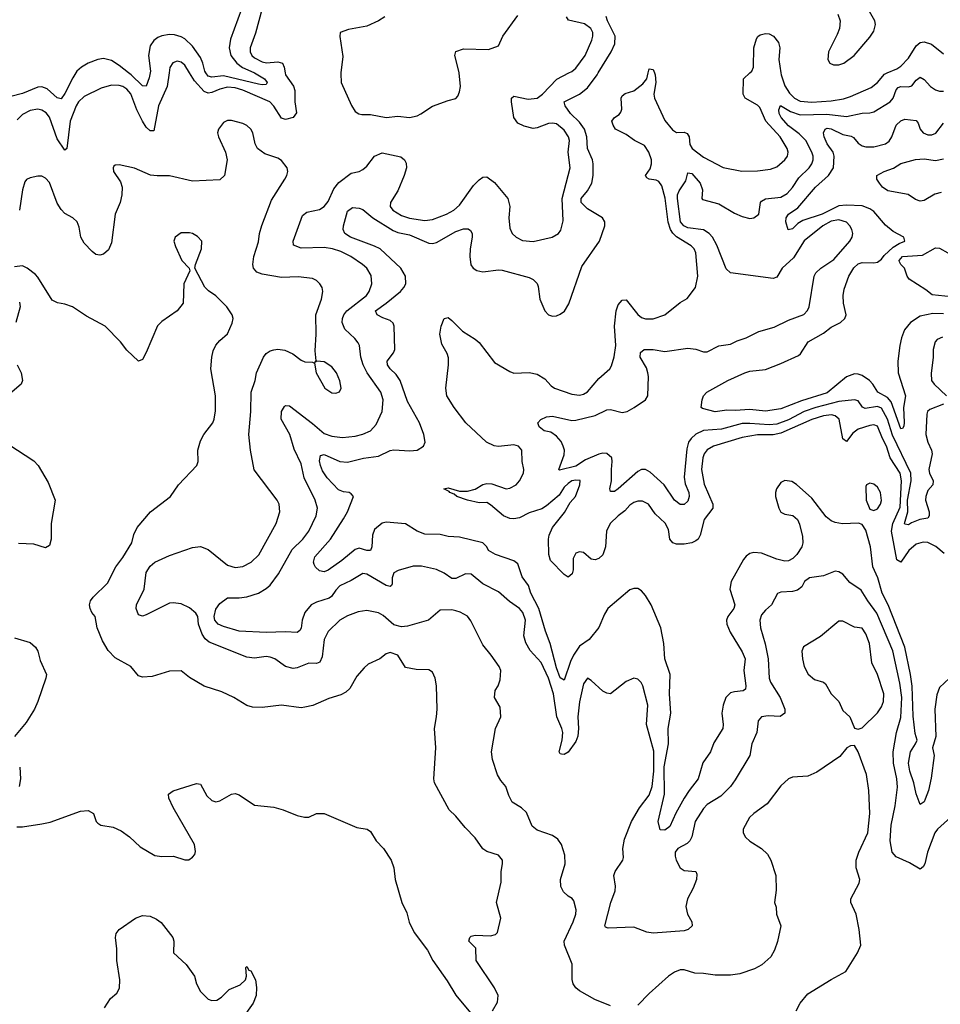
# Model space of a CAD drawing. Header units: inches. Extents: x 1603819 to 1745079, y 385938 to 533966.
# Tile 235 of 256: x 1683216 to 1687974, y 435184 to 440275. Entities that reach past the tile are written whole.
import ezdxf

# ---------------------------------------------------------------- set-up
doc = ezdxf.new("R2010")
doc.units = ezdxf.units.IN
doc.header["$MEASUREMENT"] = 0
doc.layers.add('B6483', color=7, linetype='Continuous')
doc.layers.add('B6484', color=7, linetype='Continuous')

msp = doc.modelspace()

# ---------------------------------------------------------------- linework, layer by layer
at = {"layer": 'B6483', "color": 5}
for points, elevation in [([(1683505.9, 440000), (1683490, 439974.7), (1683450, 439893.1), (1683430, 439866), (1683410, 439871.5), (1683358.5, 439918.5), (1683330, 439928.7), (1683310, 439927), (1683230, 439893.1), (1683170, 439878.6)], 420), ([(1683987.8, 440000), (1683978.7, 439930), (1683934.2, 439830), (1683910, 439700.7), (1683890, 439701.5), (1683870, 439720.3), (1683850, 439750.7), (1683820.7, 439810), (1683790, 439892.1), (1683770, 439915.8), (1683750, 439929.3), (1683730, 439935.8), (1683690, 439936.7), (1683637.9, 439922.1), (1683550, 439877.9), (1683520.4, 439850), (1683508.1, 439830), (1683476.3, 439750), (1683460.3, 439610), (1683450, 439601.1), (1683410, 439658.8), (1683370.8, 439770.8), (1683353.6, 439793.6), (1683330, 439807.7), (1683310, 439811.9), (1683270, 439806.6), (1683230, 439785.7), (1683203.1, 439756.9)], 440), ([(1683889.9, 440000), (1683885.3, 439974.7), (1683870, 439932.2), (1683850, 439933.9), (1683792.1, 439990), (1683779.2, 440000)], 420), ([(1684588.4, 440000), (1684590.2, 439990), (1684631.7, 439931.7), (1684638.9, 439910), (1684638.8, 439850), (1684646.2, 439793.8), (1684630.3, 439770), (1684590, 439758.9), (1684570, 439766.6), (1684530, 439827.7), (1684508.2, 439850), (1684370, 439911.8), (1684330, 439922.3), (1684290, 439926), (1684250, 439916.9), (1684210, 439898.2), (1684190, 439895.8), (1684170, 439903.4), (1684118.8, 439958.8), (1684094.3, 440000)], 440), ([(1684429.1, 440000), (1684482.2, 439970), (1684494.3, 439950), (1684490, 439940.5), (1684470, 439937.7), (1684450, 439941.2), (1684270, 439985.8), (1684210, 439979), (1684190, 439983.4), (1684179, 440000)], 420), ([(1688028.8, 436151.2), (1687960.3, 436090), (1687945.8, 436070), (1687907.9, 435970), (1687893.4, 435910), (1687885.5, 435894.5), (1687870, 435882), (1687815, 435915), (1687746.1, 435946.1), (1687725, 435970), (1687715.6, 436030), (1687719.9, 436110), (1687740.2, 436210), (1687752.6, 436307.4), (1687749.3, 436350), (1687731.7, 436430), (1687729.9, 436490.1), (1687747.5, 436590), (1687770, 436667.7), (1687775, 436770), (1687764.6, 436844.6), (1687727.9, 437012.1), (1687646.9, 437206.9), (1687599.2, 437270), (1687565.6, 437325.6), (1687505.7, 437365.7), (1687470, 437408), (1687450, 437420.5), (1687430, 437423.5), (1687370, 437400.4), (1687298.8, 437390), (1687273, 437370), (1687257.6, 437342.4), (1687235.4, 437324.6), (1687210, 437317.8), (1687150, 437314.7), (1687132.3, 437307.7), (1687102.4, 437250), (1687070, 437222.4), (1687050, 437197.6), (1687040.7, 437170), (1687044.5, 437130), (1687068.3, 437048.3), (1687085.1, 436970), (1687089.1, 436870), (1687096.5, 436850), (1687147.1, 436770), (1687170.2, 436710), (1687170.2, 436689.8), (1687147.2, 436672.8), (1687084.1, 436675.9), (1687050.8, 436670), (1687032.2, 436650), (1687026.7, 436590), (1687000.3, 436530), (1686990.3, 436470), (1686914.7, 436345.3), (1686890.1, 436309.9), (1686840.4, 436259.6), (1686770, 436217.8), (1686750, 436196.1), (1686707.8, 436130), (1686689.3, 436050.7), (1686680.3, 436030), (1686665.2, 436014.8), (1686616.9, 435990), (1686604.4, 435970), (1686603.3, 435950), (1686608.9, 435930), (1686630, 435890.2), (1686650, 435876.5), (1686710, 435870.4), (1686716.5, 435856.5), (1686713.7, 435830), (1686696, 435784), (1686667.4, 435730), (1686658.5, 435690), (1686667.8, 435650), (1686690.3, 435610), (1686692.2, 435590), (1686670.5, 435570), (1686650, 435564.2), (1686490, 435551.7), (1686457.1, 435557.1), (1686390, 435583.5), (1686257.5, 435577.5), (1686243, 435583), (1686240.7, 435590), (1686271.1, 435710), (1686293, 435770), (1686295.2, 435795.2), (1686287.5, 435850), (1686294.3, 435870), (1686333.2, 435930), (1686336.6, 435943.4), (1686333.5, 435990), (1686341.8, 436038.2), (1686378.2, 436130), (1686419.8, 436200.2), (1686470, 436265), (1686484.3, 436310), (1686494, 436390), (1686493.1, 436493.1), (1686455.8, 436630), (1686462.9, 436730), (1686437.2, 436830), (1686427.6, 436847.6), (1686410, 436865.6), (1686390, 436869.6), (1686350, 436852.8), (1686270, 436789.7), (1686250, 436792.4), (1686230, 436803.9), (1686170, 436858.9), (1686150, 436869.6), (1686130, 436841.2), (1686108.7, 436748.7), (1686101.4, 436670), (1686104.6, 436610), (1686100.9, 436570), (1686090, 436543.6), (1686051.6, 436488.4), (1686030, 436475.6), (1686017, 436477), (1686010, 436479.3), (1686004.2, 436490), (1686019.2, 436550), (1686022.7, 436590), (1686018.5, 436610), (1685992.6, 436670), (1685975.6, 436790), (1685948.3, 436870), (1685911.1, 436951.1), (1685853.8, 437013.8), (1685832.3, 437052.3), (1685822.1, 437090), (1685830.8, 437170), (1685816.9, 437210), (1685799.1, 437230), (1685747.1, 437267.1), (1685690, 437316.4), (1685610, 437358.7), (1685550, 437408.4), (1685521, 437410), (1685470, 437386.4), (1685450, 437386.6), (1685410, 437413.8), (1685370, 437432.8), (1685293.2, 437450), (1685250, 437449.3), (1685172.4, 437427.6), (1685150, 437415.5), (1685141.6, 437390), (1685141, 437359), (1685138.3, 437350), (1685130, 437343.8), (1685110, 437349.2), (1685010, 437407.6), (1684990, 437411.5), (1684930, 437375), (1684871.4, 437348.6), (1684850, 437326), (1684827.9, 437292.1), (1684816.2, 437283.8), (1684750, 437263.9), (1684721.8, 437250), (1684690.1, 437209.9), (1684675.9, 437170), (1684670, 437129.6), (1684663.5, 437116.5), (1684650, 437106), (1684590.7, 437110.7), (1684490, 437106.2), (1684350, 437113.9), (1684270, 437137.1), (1684242.6, 437150), (1684225.5, 437170), (1684220.4, 437190), (1684230, 437226.4), (1684250, 437256.4), (1684290, 437285.2), (1684350, 437285.8), (1684390, 437291.5), (1684450, 437309.5), (1684490, 437333.4), (1684510, 437352.1), (1684552.9, 437410), (1684623.5, 437536.5), (1684678.9, 437590), (1684709.8, 437630), (1684748.7, 437710), (1684754.8, 437750), (1684742.8, 437790), (1684686.3, 437906.3), (1684670, 437978), (1684633.9, 438053.9), (1684613.1, 438130), (1684567.4, 438210), (1684569.8, 438250), (1684585.2, 438274.8), (1684590, 438280.3), (1684610, 438279.1), (1684730, 438188), (1684790, 438135), (1684830, 438121.5), (1684884.5, 438115.5), (1684950, 438121.5), (1684990, 438132.1), (1685029.6, 438150), (1685058.4, 438181.6), (1685089.9, 438250.1), (1685094.1, 438310), (1685083.4, 438350), (1685012.7, 438450), (1684990.5, 438490), (1684978.9, 438530), (1684971.6, 438590), (1684964.8, 438604.8), (1684947.6, 438627.6), (1684895.8, 438675.8), (1684882, 438710), (1684884, 438730), (1684892.2, 438750), (1684907.5, 438770), (1685008.7, 438850), (1685022.2, 438870), (1685035.5, 438910), (1685032.1, 438952.1), (1685009.9, 438989.9), (1684987.1, 439010), (1684927.6, 439050), (1684876, 439076), (1684833, 439090), (1684790, 439097), (1684670, 439094.7), (1684631.2, 439110), (1684628.7, 439130), (1684676.9, 439263.1), (1684700.2, 439279.8), (1684765.9, 439294.1), (1684790, 439309.2), (1684810, 439334.9), (1684839.8, 439400.2), (1684865.7, 439434.3), (1684930, 439482), (1684970, 439490.3), (1684990, 439500.3), (1685010, 439518), (1685050, 439570.2), (1685090, 439586.5), (1685185.7, 439565.7), (1685205.7, 439550), (1685213, 439533), (1685214.7, 439510), (1685203, 439470), (1685170.1, 439389.9), (1685132.1, 439330), (1685131.1, 439310), (1685144.7, 439290), (1685190, 439262.8), (1685230.6, 439249.4), (1685310, 439236.6), (1685350, 439242.8), (1685421.3, 439270), (1685459.1, 439290), (1685490, 439316.9), (1685562.3, 439417.7), (1685590, 439447.8), (1685610, 439460.9), (1685630, 439463.1), (1685670, 439432.9), (1685738.8, 439350), (1685748.5, 439310), (1685743.6, 439250), (1685750, 439198), (1685762, 439170), (1685782.4, 439150), (1685814, 439134), (1685870, 439129.2), (1685968.7, 439151.3), (1686000.9, 439170), (1686012.7, 439187.3), (1686024.1, 439235.9), (1686020.5, 439350), (1686061.5, 439510), (1686051.2, 439590), (1686057.8, 439650), (1686053, 439670), (1686030, 439704.8), (1685990, 439736.8), (1685970, 439740.7), (1685950, 439738.2), (1685890, 439715.7), (1685870, 439712.4), (1685824.1, 439724.1), (1685790, 439741), (1685770.8, 439770), (1685757.7, 439850), (1685758.4, 439870), (1685770, 439879.5), (1685844, 439864), (1685890.8, 439870), (1685918.3, 439890), (1685991.6, 439968.4), (1686054.1, 440000)], 440), ([(1688021.3, 436870), (1687970, 436822.2), (1687955.3, 436784.7), (1687945.8, 436710), (1687950.8, 436569.2), (1687933.6, 436510), (1687941.5, 436470), (1687927.5, 436352.5), (1687913.1, 436290), (1687895.5, 436244.5), (1687890, 436231.6), (1687870, 436217), (1687850, 436272), (1687838, 436330), (1687817, 436390), (1687810.4, 436430), (1687819.4, 436490), (1687845.8, 436530), (1687853.7, 436550), (1687844.2, 436584.2), (1687833.5, 436673.5), (1687828.2, 436828.2), (1687819.9, 436890), (1687789.9, 437030.1), (1687704.1, 437250), (1687673.5, 437310), (1687651.7, 437390), (1687625.6, 437445.6), (1687613.2, 437550), (1687590, 437635.4), (1687570, 437665.6), (1687551.4, 437671.4), (1687469.1, 437669.1), (1687430, 437674.8), (1687410, 437683.5), (1687385, 437705), (1687310, 437802), (1687231.2, 437871.2), (1687207.1, 437887.1), (1687170, 437892.2), (1687150, 437881.6), (1687127, 437850), (1687121.5, 437830), (1687122.4, 437810), (1687138.8, 437750), (1687149.5, 437729.5), (1687170, 437718.9), (1687211.9, 437711.9), (1687236.5, 437690), (1687246.6, 437666.6), (1687262.5, 437602.5), (1687263.5, 437570), (1687258.6, 437550), (1687233.4, 437510), (1687212, 437490), (1687190, 437477.8), (1687170, 437475), (1687130, 437485.4), (1687050, 437517.1), (1687010, 437520.2), (1686990, 437514.8), (1686970, 437500.9), (1686956.6, 437483.4), (1686892.4, 437370), (1686885.8, 437330), (1686912.1, 437250), (1686907.1, 437230), (1686876.5, 437190), (1686869.4, 437170), (1686870.2, 437150), (1686888.3, 437108.3), (1686950, 437007.4), (1686965.3, 436970), (1686959.3, 436910), (1686969.5, 436830.5), (1686967.2, 436812.8), (1686955.6, 436804.4), (1686910, 436800.1), (1686890, 436793.9), (1686866.4, 436770), (1686851.1, 436730), (1686844.7, 436690), (1686852.5, 436630), (1686850.1, 436609.9), (1686804.2, 436535.8), (1686787.1, 436490), (1686747.3, 436432.7), (1686723.2, 436350), (1686676.2, 436290), (1686651.1, 436250), (1686607.9, 436172.1), (1686576.9, 436103.1), (1686550, 436084.2), (1686526.8, 436086.8), (1686515.8, 436130), (1686547.9, 436270), (1686547.7, 436412.3), (1686569.9, 436530), (1686567.3, 436610), (1686581, 436690), (1686575.1, 436790), (1686577.9, 436890), (1686550.5, 436970), (1686545.5, 437050), (1686529.6, 437130), (1686479.6, 437250), (1686450, 437298.7), (1686430, 437321.5), (1686410, 437333.3), (1686390, 437334.5), (1686370, 437326.3), (1686256.5, 437230), (1686238.3, 437201.7), (1686210, 437132.4), (1686159.5, 437070), (1686110, 437035.8), (1686079.2, 436990), (1686062.7, 436957.3), (1686030, 436860.8), (1686010, 436871.8), (1685990, 436923.1), (1685957.6, 437050), (1685933.8, 437113.8), (1685899.7, 437230), (1685858, 437310), (1685845, 437350), (1685813.8, 437393.8), (1685790, 437461.1), (1685770, 437476.7), (1685675.6, 437510), (1685639.6, 437530), (1685629.6, 437550), (1685609.3, 437570), (1685490, 437599.1), (1685430, 437602.4), (1685390, 437612.9), (1685310, 437615), (1685270, 437629.7), (1685210, 437668.4), (1685110, 437676.8), (1685090, 437671.9), (1685050, 437639.2), (1685039.3, 437610), (1685036.8, 437550), (1685030, 437529.8), (1685010, 437530.6), (1684970, 437542.5), (1684950, 437536.3), (1684881, 437479), (1684810, 437429), (1684790, 437419.9), (1684765.4, 437425.4), (1684744.6, 437444.6), (1684738.3, 437458.3), (1684734.9, 437470), (1684741.7, 437498.3), (1684822.1, 437590), (1684890, 437693.8), (1684910.5, 437730), (1684941.5, 437810), (1684930, 437824.2), (1684918.9, 437830), (1684890, 437834.2), (1684864.6, 437844.6), (1684805.9, 437905.9), (1684781.9, 437941.9), (1684770.4, 437970), (1684765.4, 437994.6), (1684770, 438021.3), (1684790, 438027.8), (1684870, 437990.7), (1684910, 437987.8), (1684992.6, 438007.4), (1685070, 438018.4), (1685130, 438047), (1685150, 438051.6), (1685233.3, 438046.7), (1685270, 438049.2), (1685302.4, 438070), (1685311.1, 438090), (1685304.5, 438130), (1685282.8, 438190), (1685220.6, 438300.6), (1685182, 438410), (1685161.2, 438441.2), (1685130.7, 438470), (1685117.5, 438490), (1685115.8, 438510), (1685147.7, 438552.3), (1685154.5, 438570), (1685151.2, 438690), (1685146.4, 438706.4), (1685130, 438720.2), (1685093.1, 438733.1), (1685063.1, 438750), (1685055.8, 438770), (1685110.5, 438809.5), (1685183.7, 438870), (1685201.4, 438890), (1685211.3, 438910), (1685209.9, 438950), (1685186.6, 438990), (1685079.4, 439090), (1685050, 439104.7), (1684925.1, 439150), (1684895.8, 439170), (1684888, 439190), (1684889.7, 439209.7), (1684910, 439285.5), (1684935.6, 439304.4), (1684970, 439301.1), (1684990, 439293.7), (1685040.8, 439250), (1685145.6, 439185.6), (1685170, 439175.3), (1685230, 439162.2), (1685330, 439120.5), (1685350, 439117.8), (1685370, 439123.5), (1685470, 439180.8), (1685510, 439193.6), (1685533.5, 439193.5), (1685545.6, 439185.6), (1685554, 439170), (1685555.4, 439150), (1685545, 439090), (1685543.2, 439050), (1685548.4, 439008.4), (1685560.4, 438990), (1685579.2, 438979.2), (1685610, 438972.1), (1685690, 438982.2), (1685710, 438980.2), (1685850, 438942), (1685870, 438932.6), (1685890, 438910.4), (1685895.9, 438895.9), (1685904.5, 438830), (1685930, 438770.4), (1685950, 438748.9), (1685970, 438741.7), (1685990, 438743.6), (1686010, 438752.9), (1686031.1, 438768.9), (1686054.6, 438805.4), (1686121.2, 438998.8), (1686212.9, 439130), (1686240.3, 439210), (1686239.8, 439230), (1686228.5, 439250), (1686150, 439297.6), (1686117.8, 439330), (1686117.9, 439350), (1686150.4, 439390), (1686172.5, 439430), (1686180.5, 439470), (1686179.6, 439530), (1686176.1, 439550), (1686151.2, 439610), (1686147.9, 439670), (1686134.7, 439710), (1686110, 439745), (1686062.7, 439790), (1686034.9, 439830), (1686030.7, 439850), (1686110, 439889.7), (1686150, 439922.6), (1686200.5, 439990), (1686206.6, 440000)], 420), ([(1684876.5, 440000), (1684876.1, 439996.1), (1684878.4, 439950), (1684931.5, 439831.5), (1684950, 439800.7), (1684968.6, 439788.6), (1684984.7, 439784.7), (1685030, 439784.9), (1685110, 439770.3), (1685170, 439776.1), (1685230, 439770.3), (1685270, 439778), (1685290, 439788.8), (1685350, 439827.6), (1685430, 439858.4), (1685470, 439867.7), (1685480.7, 439879.3), (1685490, 439902), (1685493.6, 439930), (1685486.6, 440000)], 460), ([(1687994.2, 437514.2), (1687951.6, 437551.6), (1687910, 437572.1), (1687885.5, 437574.5), (1687850, 437562.7), (1687811.4, 437530), (1687770, 437471), (1687750, 437481.6), (1687721.8, 437630), (1687729.4, 437670), (1687766.2, 437753.8), (1687773.9, 437890), (1687766.8, 437930), (1687715.4, 438010), (1687695.5, 438070), (1687674.6, 438110), (1687650, 438174), (1687630, 438179.8), (1687610, 438177), (1687550, 438157.7), (1687522.4, 438137.6), (1687490, 438094.7), (1687470, 438107.6), (1687451.1, 438210), (1687430, 438227.7), (1687412.1, 438232.1), (1687370, 438227), (1687310, 438207.2), (1687150, 438137), (1687110, 438129.4), (1687030, 438127.9), (1686950, 438115.2), (1686802.6, 438070), (1686768.9, 438051.1), (1686753.4, 438030), (1686746.1, 438010), (1686739.4, 437950), (1686752.9, 437872.9), (1686797.6, 437770), (1686797.6, 437750), (1686754.5, 437690), (1686733.7, 437610), (1686723.5, 437590), (1686710, 437579.9), (1686689.7, 437570.3), (1686650, 437562.5), (1686610, 437562.6), (1686590.9, 437570.9), (1686576.9, 437590), (1686570, 437638.7), (1686551.8, 437671.8), (1686500.9, 437720.9), (1686466.3, 437770), (1686435.1, 437784.9), (1686410, 437785.1), (1686390, 437779.2), (1686370, 437765.7), (1686344.3, 437735.7), (1686308.9, 437710), (1686268, 437670), (1686249.4, 437630.6), (1686243, 437550), (1686230, 437507.7), (1686210, 437488.4), (1686190, 437481.5), (1686170, 437485.3), (1686130, 437520.2), (1686110, 437524.1), (1686090, 437516.8), (1686076.1, 437490), (1686076.3, 437430), (1686071.7, 437410), (1686050, 437393.3), (1686030, 437407), (1685958.8, 437478.8), (1685950.5, 437510), (1685949.3, 437590), (1685952.7, 437610), (1685970, 437650.2), (1686032.1, 437727.9), (1686061.7, 437778.3), (1686088.6, 437810), (1686110.8, 437870), (1686112.4, 437892.4), (1686090, 437895), (1686070.5, 437890), (1686050, 437877.5), (1686030, 437858), (1686003.6, 437816.4), (1685939.3, 437760.7), (1685914.2, 437745.8), (1685850, 437725.4), (1685800, 437700), (1685770, 437695.1), (1685750, 437696.8), (1685717, 437710), (1685650, 437766.9), (1685630, 437778), (1685590, 437776.4), (1685529.7, 437790), (1685474.7, 437810), (1685462, 437822), (1685438.4, 437830), (1685436.3, 437836.3), (1685408, 437850), (1685430, 437854.4), (1685490, 437837), (1685530, 437838.2), (1685570, 437847.8), (1685608.9, 437871.1), (1685630, 437877.4), (1685656.1, 437876.1), (1685729.8, 437850.2), (1685750, 437852.4), (1685781.5, 437870), (1685798.7, 437890), (1685820.3, 437930), (1685822.2, 437950), (1685813.6, 437990), (1685810.6, 438050), (1685793.3, 438070), (1685770, 438076.5), (1685690, 438068.1), (1685668.2, 438071.8), (1685628.1, 438090), (1685522, 438190), (1685461.5, 438270), (1685423.5, 438330), (1685418.9, 438370), (1685433, 438490), (1685432.5, 438527.5), (1685426, 438550), (1685398.1, 438598.1), (1685387.6, 438650), (1685394.8, 438690), (1685410, 438730.4), (1685430, 438734.9), (1685450, 438720.3), (1685504.6, 438664.6), (1685570, 438624), (1685590, 438605.4), (1685670, 438503.5), (1685750, 438456.1), (1685770, 438448.3), (1685850, 438450.8), (1685890, 438442.1), (1685930, 438418.2), (1685962.4, 438382.4), (1685980.3, 438370), (1686070, 438339.8), (1686110, 438333.5), (1686130, 438338.3), (1686150, 438351.1), (1686210, 438419.2), (1686265.3, 438470), (1686274.7, 438485.3), (1686288.8, 438531.2), (1686296.6, 438590), (1686290.4, 438690), (1686298.5, 438770), (1686310, 438800.9), (1686330, 438824.6), (1686350, 438827.2), (1686410, 438750.3), (1686430, 438736.2), (1686450, 438728.6), (1686490, 438728.7), (1686550.5, 438749.5), (1686630, 438813.7), (1686666, 438834), (1686709.7, 438890.3), (1686721, 438950), (1686711.4, 439070), (1686701.6, 439090), (1686686.6, 439106.6), (1686610, 439152.2), (1686591.1, 439171.1), (1686580.1, 439190), (1686568.3, 439228.3), (1686551.8, 439351.8), (1686535.6, 439415.6), (1686518.9, 439438.9), (1686505.7, 439445.7), (1686469.3, 439450), (1686456.8, 439456.8), (1686450.9, 439470), (1686475.1, 439504.9), (1686482, 439530), (1686481.3, 439550), (1686468.5, 439590), (1686445.1, 439625.1), (1686393.3, 439650), (1686350, 439682.2), (1686296, 439710), (1686283, 439730), (1686277.2, 439750), (1686289.6, 439770), (1686314.7, 439785.3), (1686323.1, 439796.9), (1686327.4, 439812.6), (1686324.2, 439870), (1686330, 439882), (1686345.9, 439894.1), (1686390, 439908), (1686436, 439944), (1686456.5, 439970), (1686464.5, 440000)], 380), ([(1687990, 438287.1), (1687920.1, 438259.9), (1687908.1, 438250), (1687905.3, 438234.7), (1687900.1, 438130), (1687908.8, 438090), (1687928.5, 438050), (1687932.5, 438030), (1687915.2, 437950), (1687917.6, 437930), (1687937.5, 437890), (1687935.8, 437870), (1687910, 437840.2), (1687899.2, 437810), (1687897.8, 437790), (1687916.9, 437730), (1687917.2, 437710), (1687910, 437697.6), (1687868.6, 437691.4), (1687826, 437674), (1687810, 437662.8), (1687790, 437666.3), (1687788.6, 437670), (1687806.8, 437730), (1687804.8, 437790), (1687824.1, 437890), (1687821.8, 437930), (1687726.9, 438126.9), (1687701.9, 438210), (1687670, 438266.4), (1687650, 438275.4), (1687585.7, 438265.7), (1687572.2, 438272.2), (1687550, 438303.9), (1687530, 438309.1), (1687450, 438301.1), (1687330, 438270.7), (1687271, 438249), (1687190, 438206.2), (1687130, 438183.7), (1687090, 438179.8), (1686990, 438188.1), (1686950, 438186.9), (1686842.7, 438157.3), (1686750, 438150.6), (1686710, 438132.4), (1686686.4, 438110), (1686673.3, 438090), (1686663.3, 438056.7), (1686650.8, 437910), (1686655.8, 437875.8), (1686674.2, 437830), (1686676.1, 437810), (1686670, 437786), (1686650, 437769), (1686630, 437768.2), (1686600.4, 437790), (1686547.4, 437870), (1686475.1, 437935.1), (1686450, 437949.8), (1686430, 437949.8), (1686410, 437939.8), (1686310, 437849.9), (1686290, 437836.4), (1686270, 437836), (1686266, 437850), (1686275.4, 437890), (1686274.3, 437950), (1686278.8, 437990), (1686276.1, 438010), (1686250, 438031.5), (1686230, 438034.5), (1686208.8, 438028.8), (1686140, 438000), (1686090, 437966.5), (1686006.3, 437946.3), (1686002, 437950), (1686030, 438024.7), (1686031.4, 438050), (1686025.2, 438070), (1686013.8, 438093.8), (1685990, 438122), (1685961.8, 438141.8), (1685927, 438150), (1685900.5, 438170), (1685894.5, 438190), (1685910, 438207.7), (1685939.1, 438220.9), (1685970, 438225.7), (1686070, 438202.3), (1686090, 438204.4), (1686190, 438227.8), (1686250, 438257.4), (1686270, 438260.2), (1686330, 438244.7), (1686355.8, 438250), (1686391.9, 438270), (1686449.7, 438310), (1686463.1, 438330), (1686466.2, 438430), (1686463.1, 438450), (1686454.9, 438474.9), (1686423.1, 438530), (1686425.3, 438554.7), (1686444, 438570), (1686490, 438570.3), (1686550, 438560.3), (1686670, 438576.5), (1686710, 438572), (1686750, 438558.4), (1686770, 438557.1), (1686830, 438588.4), (1686890, 438598), (1686924.4, 438615.6), (1686970, 438630.4), (1687036.3, 438663.7), (1687114.7, 438685.3), (1687190, 438722.4), (1687268.3, 438751.7), (1687288.4, 438771.6), (1687295.8, 438790), (1687321.5, 438950), (1687330, 438966.5), (1687356.2, 438990), (1687424.5, 439035.5), (1687506.2, 439130), (1687518.3, 439150), (1687521.4, 439170), (1687516.2, 439190), (1687506, 439210), (1687489, 439229), (1687450, 439240.1), (1687410, 439233.8), (1687366.9, 439210), (1687270, 439132.4), (1687215.6, 439044.4), (1687157, 438990), (1687130, 438943.4), (1687110, 438937), (1686890, 438965.8), (1686867.4, 438987.4), (1686819.6, 439110), (1686796.2, 439150), (1686778.7, 439170), (1686750, 439188.6), (1686670, 439199.2), (1686648.4, 439210), (1686631.8, 439230), (1686615.3, 439350), (1686616.2, 439370), (1686624, 439390), (1686658.3, 439441.7), (1686670, 439482.8), (1686690, 439479.5), (1686732.8, 439430), (1686745.1, 439394.9), (1686741.6, 439350), (1686745.8, 439345.8), (1686830, 439322.8), (1686910, 439275), (1686950, 439257.8), (1686990, 439248), (1687010, 439250.3), (1687035.4, 439270), (1687044.2, 439330), (1687050, 439337.6), (1687070.5, 439349.5), (1687150, 439357.5), (1687183.4, 439376.6), (1687210, 439407.7), (1687242.2, 439457.8), (1687296.5, 439510), (1687309.9, 439530), (1687316.4, 439550), (1687316.6, 439570), (1687310.4, 439590), (1687279, 439650), (1687245.3, 439685.3), (1687190, 439727), (1687151.7, 439770), (1687141.7, 439790), (1687139.1, 439810), (1687148.4, 439831.6), (1687200.2, 439800.2), (1687250, 439783.5), (1687387, 439787), (1687490, 439774.4), (1687570, 439792.8), (1687610, 439793.7), (1687630, 439799), (1687714.5, 439850), (1687730.6, 439869.4), (1687746.5, 439913.5), (1687755.7, 439924.3), (1687770, 439930.1), (1687810, 439927.5), (1687826.4, 439933.6), (1687850, 439963.5), (1687870, 439977.5), (1687890, 439966.7), (1687924.2, 439930), (1687950, 439912.5), (1687970, 439905.2), (1687990, 439905)], 360), ([(1686496.3, 440000), (1686499.8, 439990), (1686504.3, 439950), (1686493.9, 439890), (1686496.2, 439870), (1686550, 439754.9), (1686590, 439706), (1686610, 439692.9), (1686650, 439693.2), (1686666.4, 439686.4), (1686676.8, 439670), (1686680.2, 439630), (1686691.3, 439610), (1686750, 439565), (1686851.2, 439511.2), (1686948.5, 439491.5), (1687030, 439493.7), (1687097.3, 439502.7), (1687130, 439514), (1687169.8, 439550), (1687183.5, 439570), (1687187.4, 439590), (1687183.2, 439610), (1687145.6, 439670), (1687072.9, 439750), (1687041.6, 439821.6), (1687030, 439834.1), (1686965.1, 439870), (1686955.8, 439890), (1686957.4, 439970), (1686989.2, 440000)], 380), ([(1687149.4, 440000), (1687150.8, 439990), (1687170, 439933.4), (1687194.8, 439894.8), (1687220.1, 439870), (1687250, 439854.5), (1687310, 439849.1), (1687410, 439856.5), (1687473.5, 439866.5), (1687510, 439877.7), (1687615.9, 439924.1), (1687649.5, 439950.5), (1687685.9, 439994.1), (1687699.7, 440000)], 380), ([(1687990, 438754.1), (1687935.3, 438755.3), (1687870, 438742.3), (1687819.5, 438710), (1687788.9, 438671.1), (1687773.6, 438630), (1687764.2, 438590), (1687755, 438510), (1687756.5, 438450), (1687795, 438330), (1687783.2, 438270), (1687788.1, 438191.9), (1687786, 438174), (1687779, 438161), (1687770, 438158.9), (1687719.7, 438299.7), (1687701.1, 438321.1), (1687650.6, 438350), (1687626, 438390), (1687608.1, 438410), (1687570, 438435.8), (1687550, 438443.2), (1687530, 438443.9), (1687490, 438428.6), (1687390, 438346.5), (1687256.3, 438303.7), (1687150, 438263.1), (1687070, 438250.5), (1686990, 438259.3), (1686913.9, 438253.9), (1686870, 438256.8), (1686810, 438248), (1686744.8, 438264.8), (1686739, 438270), (1686743.7, 438310), (1686749.5, 438330), (1686766.6, 438350), (1686876.2, 438410), (1686963.6, 438450), (1686990, 438457.6), (1687070, 438467.2), (1687150, 438496.8), (1687240.6, 438539.4), (1687252.2, 438547.8), (1687290.3, 438610), (1687370, 438655.1), (1687410, 438685), (1687459.1, 438710), (1687481.1, 438730), (1687487, 438750), (1687473.3, 438810), (1687472.3, 438850), (1687477.9, 438882.1), (1687500.8, 438950), (1687527.7, 438992.3), (1687550, 439012.3), (1687570, 439020.1), (1687630, 439017.6), (1687650, 439022), (1687670, 439036.8), (1687683.2, 439056.8), (1687730, 439099.8), (1687761.1, 439118.9), (1687791.5, 439130), (1687785.1, 439150), (1687730, 439179.8), (1687690, 439212.2), (1687630, 439283.2), (1687610, 439297.9), (1687570, 439312.2), (1687490, 439316.3), (1687450, 439313.3), (1687362.7, 439270), (1687263.2, 439236.8), (1687238.1, 439221.9), (1687210, 439193.7), (1687188.1, 439188.1), (1687175.9, 439230), (1687177.3, 439250), (1687189.8, 439270), (1687237, 439303), (1687329.2, 439410), (1687396.4, 439470), (1687421.3, 439510), (1687425.9, 439570), (1687421, 439590), (1687390, 439634.2), (1687374.5, 439670), (1687369.9, 439690.1), (1687378.9, 439710), (1687390, 439713.7), (1687410, 439711.8), (1687470, 439682.2), (1687513.6, 439673.6), (1687526.3, 439666.3), (1687550, 439637.3), (1687570, 439623.8), (1687590, 439617.5), (1687630, 439618.3), (1687690, 439633.5), (1687710, 439647.2), (1687723.4, 439670), (1687745.2, 439730), (1687770, 439753.1), (1687790, 439761.8), (1687850, 439754.3), (1687859.8, 439739.8), (1687869.4, 439709.4), (1687884.9, 439690), (1687910, 439680.2), (1687930, 439680.2), (1687950.9, 439689.1), (1687990, 439740.2)], 340), ([(1686270, 435175.3), (1686188.8, 435208.8), (1686110, 435253), (1686089.8, 435269.8), (1686076, 435290), (1686071.7, 435311.7), (1686071.8, 435391.8), (1686032.5, 435490), (1686030.7, 435510), (1686076.2, 435610), (1686089.8, 435650), (1686091.9, 435671.9), (1686079.4, 435719.4), (1686071.1, 435731.1), (1686050, 435742.9), (1686026.1, 435766.1), (1686012.7, 435792.7), (1686011.2, 435830), (1686035.8, 435910), (1686034.3, 435954.3), (1686015.6, 436010), (1685997.6, 436037.6), (1685970, 436056.4), (1685890, 436084.4), (1685864.6, 436104.6), (1685836.1, 436176.1), (1685810, 436200.5), (1685760.9, 436230), (1685743.9, 436263.9), (1685729.4, 436310), (1685702, 436342), (1685685.6, 436370), (1685659.5, 436450), (1685655.1, 436490), (1685676, 436610), (1685702.5, 436670), (1685700, 436720), (1685669.6, 436770.4), (1685674.2, 436805.8), (1685689.5, 436830.5), (1685698.9, 436861.1), (1685702, 436910), (1685694, 436930), (1685653.6, 436990), (1685610, 437042.7), (1685547.2, 437167.2), (1685530.8, 437190.8), (1685492.2, 437212.2), (1685470, 437219.3), (1685450, 437223.1), (1685390, 437221.7), (1685329.3, 437170.7), (1685220.4, 437139.6), (1685190, 437136.5), (1685150, 437146.2), (1685094.9, 437194.9), (1685070, 437208.9), (1685010, 437219.8), (1684965.9, 437214.1), (1684910, 437192.3), (1684870, 437170.6), (1684810, 437112.1), (1684790.1, 437069.9), (1684779.8, 436980.2), (1684767.1, 436952.9), (1684750, 436946.6), (1684710, 436948.2), (1684650, 436923), (1684630, 436919.9), (1684590, 436930.7), (1684534.7, 436970), (1684510, 436979.4), (1684490, 436981.8), (1684430, 436974), (1684390, 436979), (1684195.9, 437055.9), (1684173.9, 437073.9), (1684158.5, 437098.5), (1684140.2, 437150), (1684136, 437190), (1684126.9, 437206.8), (1684094.1, 437234.1), (1684050, 437255.2), (1684010, 437260.2), (1683990, 437257.8), (1683870, 437197.5), (1683850, 437191.7), (1683830, 437197.4), (1683817.8, 437230), (1683820.6, 437250), (1683859.8, 437330), (1683870, 437416), (1683889.7, 437450), (1683915.1, 437470), (1683990, 437504.2), (1684110, 437545.5), (1684150, 437550.5), (1684190, 437536.4), (1684290, 437455.3), (1684330, 437443.5), (1684370, 437448.5), (1684412.3, 437470), (1684452.5, 437507.5), (1684541.8, 437670), (1684559.8, 437730), (1684557.6, 437770), (1684547.4, 437790), (1684427.9, 437947.9), (1684408.3, 438050), (1684400.3, 438130), (1684410.6, 438250), (1684412.9, 438350), (1684432.6, 438410), (1684440.5, 438450), (1684476.3, 438530), (1684489.6, 438550), (1684510, 438563.7), (1684530, 438568.8), (1684550, 438571.6), (1684586.1, 438566.1), (1684627.1, 438547.1), (1684670, 438514.9), (1684690, 438506), (1684730, 438504.7), (1684739.8, 438499.8), (1684748, 438450), (1684794, 438370), (1684830, 438345.5), (1684850, 438344), (1684869.3, 438350.7), (1684878, 438370), (1684870, 438408.7), (1684854.3, 438450), (1684830, 438480.7), (1684790, 438506.6), (1684751.1, 438508.9), (1684742, 438502), (1684748, 438512), (1684742.7, 438562.7), (1684748.3, 438650), (1684746.6, 438750), (1684775.3, 438830), (1684783.5, 438870), (1684778.7, 438890), (1684767.3, 438910), (1684750, 438927.3), (1684730, 438936.3), (1684655.1, 438944.9), (1684570, 438942.4), (1684470, 438959.1), (1684440.9, 438970), (1684424.2, 438990), (1684420.4, 439010), (1684426.4, 439050), (1684450, 439126.8), (1684455.9, 439170), (1684468.3, 439211.7), (1684517.2, 439342.8), (1684586, 439450), (1684597.2, 439470), (1684601.2, 439490), (1684599.3, 439510), (1684570, 439547), (1684550, 439558.7), (1684482.5, 439582.5), (1684444.5, 439610), (1684433.9, 439633.9), (1684421.5, 439690), (1684411, 439710), (1684390, 439728.3), (1684370, 439738.2), (1684310, 439754.7), (1684290, 439753.7), (1684270, 439743.6), (1684243.8, 439710), (1684238, 439690), (1684243, 439670), (1684280.3, 439590), (1684288.5, 439550), (1684274.9, 439470), (1684250, 439446.9), (1684110, 439440.9), (1683990, 439468.5), (1683927.4, 439467.4), (1683892.1, 439472.1), (1683810, 439507), (1683730, 439525.2), (1683710, 439524), (1683702.5, 439517.5), (1683698.8, 439510), (1683700.7, 439490), (1683736.4, 439436.4), (1683745.5, 439410), (1683743.7, 439370), (1683735.3, 439330), (1683710.3, 439270), (1683690, 439121.2), (1683674.5, 439085.5), (1683650, 439063.7), (1683630, 439058), (1683610, 439062), (1683590, 439077), (1683550, 439119.6), (1683532.3, 439150), (1683523.1, 439203.1), (1683513.3, 439230), (1683490, 439251.6), (1683450, 439273.6), (1683430, 439293.6), (1683410, 439326.6), (1683370, 439434), (1683350, 439456.3), (1683330, 439465.7), (1683310, 439467.1), (1683270, 439458.3), (1683251.5, 439448.5), (1683242.7, 439437.3), (1683230, 439395.3), (1683215.2, 439290)], 460), ([(1687978.2, 439381.8), (1687946.5, 439373.5), (1687890, 439340.5), (1687870, 439337.6), (1687846.4, 439346.4), (1687808.8, 439371.2), (1687702.4, 439390), (1687675.1, 439410), (1687659.1, 439430), (1687645.6, 439450), (1687645.2, 439470), (1687683.7, 439490), (1687732.5, 439507.5), (1687770, 439532.2), (1687846.7, 439553.3), (1687890, 439555.9), (1687950, 439547.3), (1687990, 439555.2)], 320), ([(1685659, 435150), (1685685.6, 435194.4), (1685689.3, 435230), (1685670, 435269), (1685575.1, 435410), (1685574, 435474), (1685538, 435510), (1685542, 435530), (1685550, 435536), (1685570, 435541), (1685650, 435538.8), (1685675.1, 435544.9), (1685685.2, 435554.8), (1685703.6, 435630), (1685681.1, 435710), (1685704.9, 435815.1), (1685703.9, 435870), (1685711.6, 435910), (1685710.6, 435930), (1685690, 435955.3), (1685630, 435974.7), (1685610, 435987.3), (1685570, 436044.7), (1685517.7, 436097.7), (1685470, 436156.9), (1685435.1, 436190), (1685360.5, 436330), (1685356.9, 436350), (1685367.7, 436510), (1685359.3, 436610), (1685370.9, 436670), (1685373.5, 436710), (1685369.7, 436830), (1685364, 436870), (1685350, 436900.7), (1685330, 436912.8), (1685264.4, 436915.6), (1685210, 436926), (1685170, 436989.5), (1685130, 437002.6), (1685110, 436996.9), (1685077.3, 436970), (1685017.7, 436942.3), (1684995.8, 436924.2), (1684958.9, 436881.1), (1684922.9, 436817.1), (1684902, 436798), (1684876, 436784), (1684814.4, 436765.6), (1684731.5, 436728.4), (1684690, 436719.6), (1684670, 436717.6), (1684570, 436731.2), (1684470, 436718.3), (1684420.1, 436720.1), (1684389.8, 436729.8), (1684323.7, 436770), (1684260.5, 436800.5), (1684170, 436829.8), (1684094.3, 436874.3), (1684050, 436909), (1683990, 436907.3), (1683901.5, 436878.5), (1683850, 436875.4), (1683830, 436882.4), (1683791.1, 436930), (1683710, 436975.3), (1683673.4, 437013.4), (1683643.3, 437063.3), (1683616.5, 437130), (1683606.9, 437190), (1683589.7, 437210), (1683580.4, 437230), (1683576.9, 437250), (1683581.3, 437270), (1683596.2, 437290), (1683670, 437361.3), (1683713.6, 437446.4), (1683750, 437494.9), (1683796.1, 437570), (1683806.4, 437613.6), (1683823.5, 437650), (1683892.3, 437730), (1683995.1, 437810), (1684036.2, 437870), (1684131.6, 437970), (1684138.7, 437990), (1684136.9, 438050), (1684150, 438097.3), (1684167.1, 438130), (1684213.7, 438190), (1684221, 438210), (1684227.7, 438252.3), (1684227.8, 438330), (1684204.2, 438470), (1684208.7, 438530), (1684216.8, 438563.2), (1684230, 438592.7), (1684250, 438617.1), (1684290, 438651), (1684314.6, 438705.4), (1684319.7, 438730), (1684313.7, 438750), (1684286.6, 438790), (1684230, 438847.3), (1684192.6, 438872.6), (1684172.9, 438892.9), (1684122, 438990), (1684124, 439010), (1684155.1, 439090), (1684158, 439130), (1684134.9, 439154.9), (1684110, 439169.4), (1684092.9, 439172.9), (1684050, 439172.8), (1684020.5, 439150), (1684013.4, 439130), (1684022, 439102), (1684054.8, 439030), (1684092, 438990), (1684096, 438976), (1684064.9, 438910), (1684060.5, 438810), (1684030.2, 438769.8), (1683950, 438715.4), (1683927.8, 438692.2), (1683870, 438554), (1683850, 438518), (1683830.9, 438509.1), (1683770, 438567.3), (1683736.3, 438610), (1683658.4, 438690), (1683561.8, 438741.8), (1683489.3, 438790), (1683450, 438804), (1683411, 438811), (1683384.8, 438824.7), (1683310, 438944), (1683297.2, 438957.2), (1683254, 438990), (1683230, 439002), (1683190, 438997)], 480), ([(1688030, 438842.3), (1687931.8, 438851.8), (1687898.6, 438878.6), (1687813.6, 438933.6), (1687802, 438950), (1687788.7, 438990), (1687770, 439008.7), (1687762.9, 439022.9), (1687760.9, 439030), (1687779.5, 439050), (1687882.8, 439057.2), (1687950, 439095.8), (1687970, 439093.4), (1688012.3, 439070)], 320), ([(1683215.1, 438815.1), (1683218.7, 438790), (1683195.8, 438710)], 480), ([(1687986.1, 438633.9), (1687958.7, 438621.3), (1687946.7, 438610), (1687936.9, 438570), (1687936.9, 438530), (1687926.5, 438446.5), (1687929.4, 438410), (1687942.2, 438390), (1688006.7, 438330)], 360), ([(1683203.2, 438490), (1683223.6, 438450), (1683231.3, 438410), (1683224, 438390), (1683153.4, 438330)], 480), ([(1683159.2, 438079.2), (1683290, 437994.9), (1683310.8, 437970.8), (1683362.5, 437882.5), (1683398.7, 437790), (1683379.6, 437670), (1683379.6, 437590), (1683370, 437557.2), (1683350, 437545.1), (1683290, 437562.6), (1683210, 437566)], 480), ([(1683190, 437078.4), (1683270, 437054), (1683298, 437030), (1683310, 437010.5), (1683321.9, 436961.8), (1683354.9, 436890), (1683351.8, 436870), (1683310.3, 436750), (1683292, 436710), (1683250, 436640.9), (1683190, 436568.7)], 480), ([(1687229.8, 435150.2), (1687249.6, 435190), (1687290, 435237.6), (1687410, 435312.7), (1687485.8, 435354.2), (1687546, 435450), (1687562.7, 435490), (1687555.1, 435570), (1687538.4, 435650), (1687511.8, 435710), (1687511.8, 435730), (1687555.4, 435810), (1687557.4, 435830), (1687538.9, 435890), (1687539.7, 435930), (1687552.6, 435970), (1687599.8, 436070), (1687609.8, 436170.2), (1687604, 436290), (1687592.3, 436372.3), (1687550, 436489), (1687530, 436522), (1687510, 436521.2), (1687491.3, 436510), (1687454.9, 436465.1), (1687336, 436384), (1687290, 436364), (1687210, 436358), (1687190, 436349.6), (1687150, 436313.6), (1687078.7, 436221.3), (1687010, 436171.2), (1686988.8, 436150), (1686955.8, 436090), (1686954.9, 436070), (1686967.7, 436047.7), (1686990, 436028.2), (1687050.4, 435990.4), (1687080.9, 435960.9), (1687098, 435930), (1687124, 435850), (1687126.4, 435773.6), (1687118, 435710), (1687126, 435686), (1687127.7, 435650), (1687150.3, 435589.7), (1687132.1, 435507.9), (1687116.7, 435463.3), (1687098.8, 435430), (1687052.1, 435387.9), (1687013.5, 435366.5), (1686937.7, 435342.3), (1686890, 435334.3), (1686810, 435335.1), (1686750, 435343.9), (1686705.2, 435345.2), (1686650, 435362.9), (1686630, 435361.6), (1686601, 435350), (1686570, 435329.2), (1686470, 435239.5), (1686410, 435178.9)], 460), ([(1683216, 436410), (1683219.6, 436350), (1683213.7, 436310)], 480), ([(1683201.6, 436101.6), (1683230, 436101.5), (1683330, 436116.8), (1683373.4, 436126.6), (1683530, 436182.2), (1683570, 436185.7), (1683598, 436170), (1683610.7, 436130), (1683619.9, 436119.9), (1683636, 436110), (1683699.1, 436099.1), (1683741.1, 436081.1), (1683784, 436050), (1683838.5, 435998.5), (1683914.2, 435954.2), (1683950, 435947.4), (1684010.2, 435950.3), (1684070, 435930.4), (1684090, 435930.6), (1684110, 435944), (1684121.2, 435958.8), (1684125.4, 435974.6), (1684119.7, 436010), (1684010, 436202), (1683986.8, 436250), (1683984.7, 436270), (1684010, 436288), (1684130, 436325.5), (1684150, 436322.8), (1684182.5, 436262.5), (1684210, 436238), (1684230, 436230.5), (1684250, 436235.5), (1684310, 436270.7), (1684330, 436273.4), (1684350, 436266.8), (1684430, 436214), (1684530, 436204), (1684578, 436190), (1684650, 436160.7), (1684688.7, 436151.3), (1684710, 436151.3), (1684750, 436171), (1684790, 436170.7), (1684958, 436098), (1685012, 436090), (1685030, 436078), (1685059.1, 436030), (1685096.3, 435990), (1685136.3, 435930), (1685150.6, 435890), (1685157.1, 435830), (1685190.5, 435710), (1685216.7, 435656.7), (1685228.8, 435608.8), (1685254.6, 435554.6), (1685323.4, 435463.4), (1685350.6, 435410), (1685425.8, 435305.8), (1685470, 435231.3), (1685597.3, 435077.3)], 480), ([(1683654.5, 435165.5), (1683685.9, 435214.1), (1683719, 435241), (1683732, 435268), (1683733.5, 435310), (1683718.5, 435410), (1683718, 435470), (1683711.2, 435530), (1683714.7, 435550), (1683730, 435571.5), (1683814.5, 435630), (1683850, 435643.6), (1683890, 435638.9), (1683923.7, 435623.7), (1683946.7, 435606.7), (1684007.3, 435530), (1684012.7, 435510), (1684010.4, 435450), (1684076.3, 435390), (1684118.8, 435330), (1684130.7, 435289.3), (1684150.3, 435250), (1684190, 435210.3), (1684210, 435202.8), (1684234.6, 435205.4), (1684259.4, 435220.6), (1684299.3, 435260.7), (1684356.2, 435283.8), (1684382.6, 435310), (1684388.4, 435330), (1684385.4, 435374.6), (1684390, 435378.8), (1684400.3, 435360.3), (1684410, 435357.1), (1684434, 435310), (1684439.7, 435270), (1684438.9, 435230), (1684422.9, 435190), (1684368.1, 435111.9)], 460)]:
    msp.add_lwpolyline(points, dxfattribs=dict(at, elevation=elevation))
for points, elevation in [([(1687610, 437879.4), (1687593.1, 437870), (1687590, 437861.2), (1687590.6, 437790), (1687610, 437743.6), (1687630, 437736.9), (1687650, 437746.4), (1687665, 437770), (1687670.9, 437789.1), (1687665.4, 437830), (1687650, 437858.3), (1687630, 437874)], 420), ([(1687450, 437164.7), (1687354.4, 437085.6), (1687267.8, 437032.2), (1687257.8, 437010), (1687261.4, 436970), (1687270.1, 436930), (1687290.6, 436890.6), (1687323.6, 436863.6), (1687370, 436850.2), (1687380.8, 436840.8), (1687410.2, 436790.2), (1687449.2, 436749.2), (1687470, 436703.8), (1687506.4, 436670), (1687530, 436611), (1687550, 436606.8), (1687570, 436613.4), (1687650, 436690.3), (1687670, 436722), (1687680.2, 436750), (1687682.3, 436790), (1687649, 436890), (1687620.7, 436950), (1687607.9, 437050), (1687590, 437099.7), (1687570, 437129.7), (1687530, 437134.2), (1687470, 437164.5)], 460)]:
    msp.add_lwpolyline(points, close=True, dxfattribs=dict(at, elevation=elevation))
at = {"layer": 'B6484', "color": 5}
for points, elevation in [([(1684363.1, 440330), (1684305.8, 440174.2), (1684298.5, 440130), (1684307.4, 440090), (1684338, 440050), (1684367.9, 440027.9), (1684411.4, 440010), (1684429.1, 440000)], 420), ([(1684470, 440333.6), (1684434.4, 440205.6), (1684407.8, 440130), (1684407.8, 440110), (1684416.3, 440090), (1684430, 440077.4), (1684470, 440056.9), (1684492.1, 440052.1), (1684550, 440058.2), (1684574, 440050), (1684583.2, 440030), (1684588.4, 440000)], 440), ([(1687444.4, 440304.4), (1687456.5, 440270), (1687453.2, 440230), (1687441.7, 440198.3), (1687396.5, 440110), (1687392.9, 440070), (1687403.1, 440050), (1687421.3, 440041.3), (1687450, 440041.2), (1687474.7, 440050), (1687528.9, 440090), (1687610, 440184.4), (1687630, 440215.8), (1687639.8, 440250), (1687635.7, 440270), (1687602, 440330)], 420), ([(1685103.7, 440290), (1685070.8, 440269.2), (1685010, 440242.2), (1684914.9, 440225.1), (1684872, 440210), (1684870.8, 440189.2), (1684885.8, 440085.8), (1684876.5, 440000)], 460), ([(1685486.6, 440000), (1685485.6, 440010), (1685464.5, 440090), (1685470, 440110.8), (1685510, 440125.5), (1685638.4, 440121.6), (1685690, 440141), (1685713.6, 440190), (1685790, 440297.6)], 460), ([(1686054.1, 440000), (1686070, 440008), (1686090, 440024.3), (1686138.4, 440090), (1686173.2, 440170), (1686178.8, 440190), (1686177.9, 440210), (1686167.4, 440230), (1686134.4, 440254.4), (1686052.2, 440272.2), (1686042.6, 440290)], 440), ([(1686206.6, 440000), (1686273.6, 440110), (1686291.3, 440150), (1686293.9, 440190), (1686254.1, 440270), (1686247.5, 440292.5)], 420), ([(1684179, 440000), (1684172.3, 440010), (1684163.2, 440050), (1684150, 440079.6), (1684110, 440138.6), (1684070, 440176.5), (1684050, 440187.5), (1684016.8, 440196.8), (1683990, 440198), (1683950, 440191.7), (1683930, 440183.2), (1683910, 440168.2), (1683890, 440139.7), (1683882.6, 440090), (1683891.7, 440010), (1683889.9, 440000)], 420), ([(1686989.2, 440000), (1686999.8, 440010), (1687009.2, 440030), (1687009.9, 440130), (1687024.2, 440175.8), (1687031.7, 440188.3), (1687043.7, 440196.3), (1687070, 440203.7), (1687090, 440203), (1687112.6, 440190), (1687138, 440158), (1687144.1, 440130), (1687140.1, 440070), (1687149.4, 440000)], 380), ([(1687699.7, 440000), (1687750, 440021.8), (1687770, 440035.5), (1687810, 440075.6), (1687850, 440140.2), (1687870, 440157.5), (1687890, 440160.1), (1687929.3, 440149.3), (1687990, 440098.6)], 380), ([(1683779.2, 440000), (1683730, 440038.3), (1683690, 440063.7), (1683650, 440075), (1683620.5, 440070), (1683570, 440050.6), (1683534.9, 440030), (1683512.2, 440010), (1683505.9, 440000)], 420), ([(1684094.3, 440000), (1684070, 440040.8), (1684050, 440055.7), (1684030, 440060.3), (1684007.9, 440052.1), (1683991.5, 440028.5), (1683987.8, 440000)], 440), ([(1686464.5, 440000), (1686470, 440020.7), (1686490, 440017.6), (1686496.3, 440000)], 380)]:
    msp.add_lwpolyline(points, dxfattribs=dict(at, elevation=elevation))

doc.saveas('drawing.dxf')
